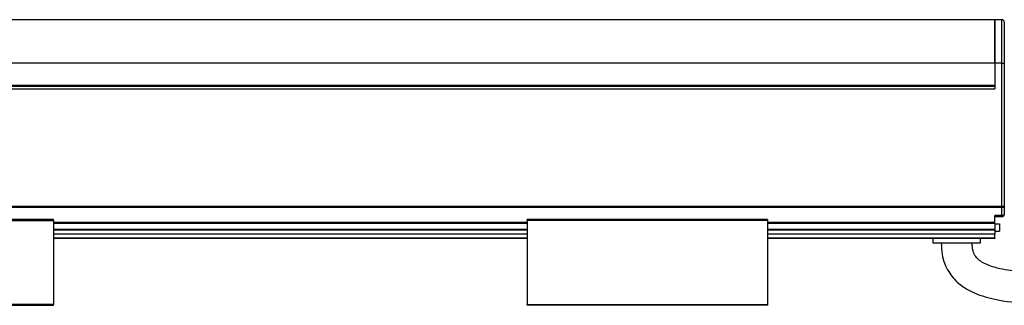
# Model space of a CAD drawing. Header units: millimetres. Extents: x -1015 to 2925, y 357 to 841.
# Tile 8 of 15: x 109 to 316, y 570 to 630. Entities that reach past the tile are written whole.
import ezdxf

# ---------------------------------------------------------------- set-up
doc = ezdxf.new("R2010")
doc.units = ezdxf.units.MM

# ---------------------------------------------------------------- blocks, each defined once
blk = doc.blocks.new('Drawing View2')
at = {"color": 7, "linetype": 'Continuous', "lineweight": 25}
for p, q in [((291.24, 46.89), (-4.74, 46.89)), ((291.24, 37.74), (291.24, 46.89)), ((292.75, 46.89), (291.25, 46.89)), ((291.25, 46.89), (291.25, 37.74)), ((292.75, 37.74), (292.75, 46.89)), ((293.25, 46.39), (293.25, 37.74)), ((291.24, 37.74), (-4.74, 37.74)), ((291.24, 37.74), (291.24, 33.15)), ((292.75, 37.74), (291.25, 37.74)), ((291.25, 37.74), (291.25, 32.4)), ((292.75, 7.69), (292.75, 37.74)), ((292.75, 37.74), (293.25, 37.74)), ((293.25, 37.74), (293.25, 14.01)), ((-4.74, 33.15), (291.24, 33.15)), ((291.24, 32.9), (291.24, 33.15)), ((-4.75, 32.4), (291.25, 32.4)), ((-4.74, 32.9), (291.24, 32.9)), ((291.24, 32.9), (291.25, 32.9)), ((293.25, 11.79), (293.25, 7.69)), ((292.75, 7.69), (-6.25, 7.69)), ((292.75, 7.42), (-6.25, 7.42)), ((293.25, 7.69), (292.75, 7.69)), ((292.75, 7.42), (292.75, 7.69)), ((292.75, 5.74), (292.75, 7.42)), ((293.25, 7.69), (293.25, 6)), ((93.5, 4.9), (43, 4.9)), ((43, 4.7), (93.5, 4.7)), ((93.5, 4.7), (93.5, -12.9)), ((193, 4.32), (93.5, 4.32)), ((243.5, 4.9), (193, 4.9)), ((243.5, 4.7), (193, 4.7)), ((193, 4.7), (193, -12.9)), ((243.5, 4.7), (243.5, -12.9)), ((291.25, 4.32), (243.5, 4.32)), ((292.75, 5.74), (291.25, 5.74)), ((291.25, 4.32), (291.25, 5.74)), ((292.75, 5.5), (291.25, 5.5)), ((291.25, 4.06), (291.25, 4.32)), ((292.75, 5.5), (292.75, 5.74)), ((193, 4.06), (93.5, 4.06)), ((193, 2.8), (93.5, 2.8)), ((193, 2.7), (93.5, 2.7)), ((291.25, 4.06), (243.5, 4.06)), ((291.25, 2.8), (243.5, 2.8)), ((291.25, 2.7), (243.5, 2.7)), ((291.25, 4.06), (291.25, 2.8)), ((291.25, 4), (292.25, 4)), ((291.25, 2.7), (291.25, 2.8)), ((291.25, 2.7), (291.25, 1.82)), ((291.25, 2.5), (292.25, 2.5)), ((292.25, 4), (292.25, 2.5)), ((193, 1.82), (93.5, 1.82)), ((193, 1.03), (93.5, 1.03)), ((193, 0.9), (93.5, 0.9)), ((291.25, 1.82), (243.5, 1.82)), ((291.25, 1.03), (243.5, 1.03)), ((291.25, 0.9), (243.5, 0.9)), ((278.25, 0.9), (278.25, 0)), ((278.25, 0), (288.25, 0)), ((288.25, 0), (288.25, 0.9)), ((291.25, 1.03), (291.25, 1.82)), ((291.25, 1.03), (291.25, 0.9)), ((93.5, -12.9), (43, -12.9)), ((43, -13.1), (93.5, -13.1)), ((193, -12.9), (243.5, -12.9)), ((243.5, -13.1), (193, -13.1))]:
    blk.add_line(p, q, dxfattribs=at)
at = {"color": 7, "linetype": 'Continuous', "lineweight": 25, "flags": 128}
for points in [[(293.25, 7.69), (293.24, 7.63), (293.21, 7.59), (293.17, 7.54), (293.1, 7.5), (293.03, 7.47), (292.94, 7.44), (292.85, 7.43), (292.75, 7.42)], [(293.25, 6), (293.24, 5.95), (293.21, 5.9), (293.17, 5.85), (293.1, 5.82), (293.03, 5.78), (292.94, 5.76), (292.85, 5.74), (292.75, 5.74)]]:
    blk.add_lwpolyline(points, dxfattribs=at)
at = {"color": 7, "linetype": 'Continuous', "lineweight": 25}
for centre, start, end in [((292.75, 46.39), 0, 90), ((292.75, 6), 270, 0)]:
    blk.add_arc(centre, 0.5, start, end, dxfattribs=at)
for points, knots in [([(293.25, 14.01), (293.25, 13.93), (293.24, 13.84), (293.23, 13.66), (293.22, 13.56), (293.2, 13.28), (293.19, 13.09), (293.19, 12.71), (293.2, 12.52), (293.22, 12.24), (293.23, 12.14), (293.24, 11.96), (293.25, 11.87), (293.25, 11.79)], [0, 0, 0, 0, 0.125, 0.125, 0.25, 0.25, 0.5, 0.5, 0.75, 0.75, 0.875, 0.875, 1, 1, 1, 1]), ([(93.5, 4.7), (93.5, 4.72), (93.5, 4.77), (93.5, 4.83), (93.5, 4.87), (93.5, 4.9), (93.5, 4.9), (93.5, 4.9)], [0, 0, 0, 0, 0.213617, 0.427234, 0.64085, 0.854467, 1, 1, 1, 1]), ([(193, 4.7), (193, 4.72), (193, 4.77), (193, 4.83), (193, 4.87), (193, 4.9), (193, 4.9), (193, 4.9)], [0, 0, 0, 0, 0.213617, 0.427234, 0.64085, 0.854467, 1, 1, 1, 1]), ([(243.5, 4.9), (243.5, 4.9), (243.5, 4.9), (243.5, 4.87), (243.5, 4.83), (243.5, 4.77), (243.5, 4.72), (243.5, 4.7)], [0, 0, 0, 0, 0.145533, 0.35915, 0.572766, 0.786383, 1, 1, 1, 1]), ([(280, 0), (280.04, -0.8), (280.1, -2.29), (280.67, -4.33), (281.48, -5.98), (282.48, -7.37), (283.6, -8.47), (284.79, -9.35), (286.24, -10.2), (288.08, -10.99), (290.42, -11.67), (294.46, -12.46), (300.29, -12.87), (307.78, -12.86), (315.35, -12.57), (322.92, -12.15), (330.48, -11.66), (338.03, -11.15), (344.72, -10.69), (350.5, -10.31), (355.37, -9.99), (360.19, -9.69), (364.96, -9.4), (369.65, -9.14), (374.35, -8.88), (379.35, -8.63), (384.75, -8.37), (390.72, -8.12), (397.29, -7.87), (404.67, -7.62), (412.94, -7.4), (422.18, -7.21), (432.45, -7.08), (439.66, -7.06), (443.45, -7.05)], [0, 0, 0, 0, 0.014003, 0.026257, 0.036998, 0.046241, 0.056228, 0.064572, 0.072254, 0.085839, 0.099719, 0.115056, 0.158334, 0.202328, 0.247049, 0.291653, 0.335805, 0.380518, 0.425061, 0.453846, 0.482522, 0.510972, 0.539067, 0.56668, 0.593689, 0.621927, 0.654883, 0.688856, 0.727297, 0.770552, 0.819006, 0.873081, 0.933243, 1, 1, 1, 1]), ([(443.45, -0.55), (439.94, -0.56), (433.24, -0.57), (423.65, -0.69), (414.95, -0.85), (407.08, -1.05), (399.37, -1.29), (391.91, -1.56), (384.8, -1.86), (378.15, -2.18), (371.6, -2.52), (364.74, -2.9), (357.81, -3.32), (347.7, -3.97), (334.48, -4.88), (320.87, -5.8), (309.99, -6.3), (303.2, -6.4), (297.89, -6.19), (294.51, -5.85), (291.59, -5.28), (289.55, -4.62), (288.05, -3.73), (287.18, -2.89), (286.74, -1.94), (286.53, -0.95), (286.51, -0.34), (286.5, 0)], [0, 0, 0, 0, 0.065725, 0.125487, 0.179707, 0.228773, 0.273042, 0.324303, 0.36856, 0.4064, 0.449091, 0.491516, 0.535049, 0.57926, 0.681277, 0.783267, 0.834896, 0.885275, 0.910567, 0.934449, 0.948698, 0.966315, 0.974316, 0.981247, 0.988615, 0.993571, 1, 1, 1, 1])]:
    blk.add_open_spline(points, degree=3, knots=knots, dxfattribs=at)
for points in [[(93.5, -13.1), (93.5, -13.1), (93.5, -13.09), (93.5, -13.04), (93.5, -12.98), (93.5, -12.93), (93.5, -12.9)], [(193, -13.1), (193, -13.1), (193, -13.09), (193, -13.04), (193, -12.98), (193, -12.93), (193, -12.9)], [(243.5, -12.9), (243.5, -12.93), (243.5, -12.98), (243.5, -13.04), (243.5, -13.09), (243.5, -13.1), (243.5, -13.1)]]:
    blk.add_open_spline(points, degree=3, dxfattribs=at)

msp = doc.modelspace()

# ---------------------------------------------------------------- block references
at = {"color": 7, "linetype": 'Continuous', "lineweight": 25}
msp.add_blockref('Drawing View2', (22.71, 582.94), dxfattribs=at)

doc.saveas('drawing.dxf')
